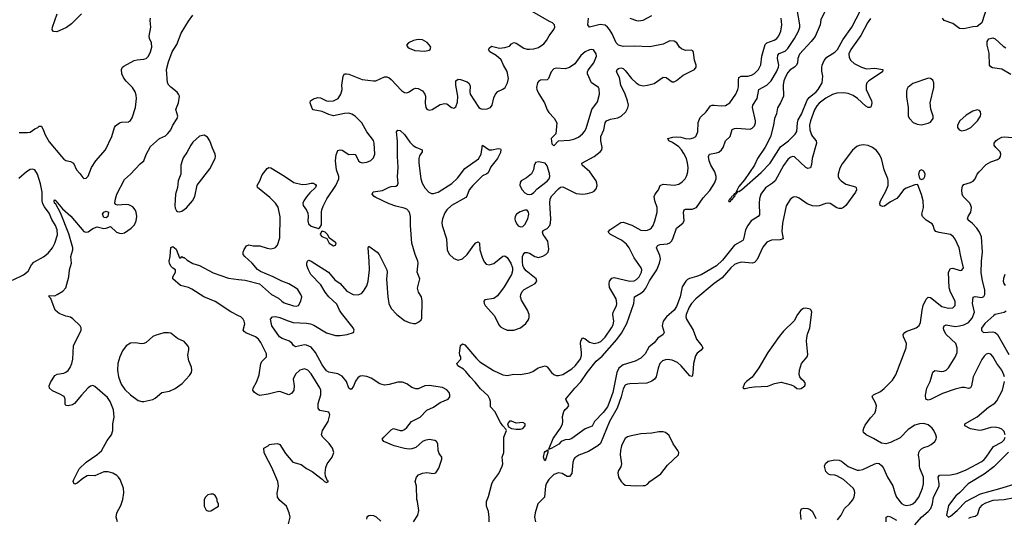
# Model space of a CAD drawing. Header units: inches. Extents: x 1550315 to 1685896, y 510706 to 640504.
# Tile 123 of 256: x 1598035 to 1606872, y 542900 to 547378. Entities that reach past the tile are written whole.
import ezdxf

# ---------------------------------------------------------------- set-up
doc = ezdxf.new("R2010")
doc.units = ezdxf.units.IN
doc.header["$MEASUREMENT"] = 0
doc.layers.add('B5594', color=7, linetype='Continuous')
doc.layers.add('B6504', color=7, linetype='Continuous')

msp = doc.modelspace()

# ---------------------------------------------------------------- linework, layer by layer
at = {"layer": 'B5594', "color": 5}
for points, elevation in [([(1598030, 546364.9), (1598104.1, 546364.1), (1598130, 546368.4), (1598170, 546397.3), (1598198, 546410), (1598210, 546422), (1598230, 546421), (1598250, 546384), (1598263.8, 546343.8), (1598300.6, 546280.6), (1598410, 546148.4), (1598430, 546126), (1598450, 546112.4), (1598490, 546103.8), (1598517.3, 546090), (1598543.8, 546030), (1598576, 545996), (1598600.3, 545960.3), (1598610, 545950.7), (1598630, 545953.4), (1598650, 545974), (1598679.6, 546050), (1598718.3, 546110), (1598804.1, 546210), (1598861.4, 546330), (1598885.1, 546410), (1598894.1, 546425.9), (1598930, 546452.4), (1598950, 546458.4), (1599010, 546461.1), (1599030, 546472.2), (1599044.5, 546495.5), (1599075.2, 546590), (1599083.8, 546670), (1599080.8, 546700.8), (1599070, 546729.4), (1599046.3, 546770), (1598990, 546826.9), (1598970, 546853.3), (1598952.9, 546890), (1598949.8, 546930.2), (1598958, 546950), (1598970, 546960.3), (1599062, 547010), (1599090, 547018.2), (1599150, 547022.3), (1599170, 547030.2), (1599190, 547050.2), (1599209.9, 547090), (1599221.1, 547130), (1599218, 547170), (1599200.8, 547210), (1599197.2, 547230), (1599212.4, 547310), (1599207.3, 547370), (1599209.8, 547390.2)], 580), ([(1598912.3, 542870), (1598902, 542910), (1598906.6, 542950), (1598943.8, 543016.2), (1598960.5, 543070), (1598969.7, 543130), (1598965.1, 543170), (1598935.8, 543250), (1598922.4, 543270), (1598905.7, 543285.7), (1598870, 543306.6), (1598830, 543319.2), (1598790, 543318), (1598710, 543282), (1598655.8, 543284.2), (1598639.6, 543280.4), (1598601.4, 543258.6), (1598550, 543215.1), (1598530, 543206.6), (1598524, 543210), (1598516, 543230), (1598520.9, 543250), (1598570, 543343.8), (1598630, 543405.7), (1598728, 543470), (1598770, 543507.2), (1598820.9, 543599.1), (1598858.3, 543650), (1598869.7, 543690), (1598871.1, 543750), (1598881.3, 543810), (1598875.4, 543875.4), (1598848, 543948), (1598824.4, 543984.4), (1598710, 544084.5), (1598691.5, 544091.5), (1598670, 544087), (1598650, 544072), (1598590, 544007), (1598528, 543930), (1598510, 543918), (1598470, 543909.6), (1598452.3, 543912.3), (1598443.3, 543923.3), (1598442.9, 543970), (1598433.3, 543993.3), (1598395.4, 544015.4), (1598330, 544044.2), (1598302.9, 544070), (1598300.5, 544090), (1598310, 544118.8), (1598350, 544182.8), (1598370, 544195.5), (1598430, 544204.4), (1598450, 544212.7), (1598470, 544228), (1598486.4, 544253.6), (1598501.7, 544290), (1598511.2, 544330), (1598518.4, 544450), (1598587.6, 544590), (1598587.3, 544610), (1598577, 544630), (1598512.3, 544692.3), (1598490, 544705.1), (1598450, 544715.1), (1598390, 544740.5), (1598372.7, 544750), (1598352.7, 544770), (1598313.2, 544873.2), (1598298, 544890), (1598300.4, 544899.6), (1598350, 544899.1), (1598371.4, 544908.6), (1598421.2, 544938.8), (1598449.2, 544970), (1598475.1, 545070), (1598482, 545130), (1598499.5, 545190), (1598494.3, 545250), (1598511.3, 545311.3), (1598511.5, 545330), (1598475.4, 545455.4), (1598401.8, 545641.8), (1598359.8, 545719.8), (1598347.3, 545730), (1598342.9, 545750), (1598350, 545759.1), (1598360.7, 545750), (1598419.4, 545679.4), (1598494.7, 545614.7), (1598610, 545477), (1598629.2, 545469.2), (1598650, 545473.1), (1598690, 545501.3), (1598730, 545518.4), (1598790, 545503), (1598810, 545504.9), (1598850, 545521), (1598904, 545470), (1598930, 545460.5), (1598950, 545458.8), (1598974.8, 545465.2), (1599034.2, 545505.8), (1599065.1, 545534.9), (1599080.7, 545570), (1599085.6, 545610), (1599080.7, 545650), (1599071.2, 545671.2), (1599050, 545696), (1599014.8, 545714.8), (1598990, 545719.3), (1598913.2, 545713.2), (1598899, 545719), (1598889.2, 545730), (1598894.5, 545770), (1598907.8, 545810), (1598976.3, 545943.7), (1599030, 545990.7), (1599116.6, 546083.4), (1599150, 546110.8), (1599171.5, 546168.5), (1599210, 546238.8), (1599289.2, 546310), (1599344.5, 546335.5), (1599365.8, 546354.2), (1599391.5, 546388.5), (1599410, 546431.3), (1599449.2, 546490), (1599454, 546510), (1599436, 546570), (1599459.3, 546630), (1599469.3, 546690), (1599461.2, 546710), (1599447.5, 546727.5), (1599390, 546772.7), (1599372.7, 546790), (1599362.7, 546810), (1599352, 546930), (1599370, 546998), (1599404.5, 547090), (1599445.8, 547154.2), (1599484.2, 547255.8), (1599550, 547362.8), (1599590, 547418.8)], 560), ([(1598590, 547429.7), (1598500, 547340), (1598453.7, 547306.3), (1598369.5, 547269.5), (1598338, 547270), (1598327.3, 547287.3), (1598329.6, 547310), (1598371, 547429)], 580), ([(1597970, 545039.3), (1598070, 545086.9), (1598110, 545118.7), (1598142.2, 545177.8), (1598160.3, 545199.7), (1598250, 545247.1), (1598290, 545281.3), (1598328.1, 545330), (1598349.4, 545370.6), (1598374.4, 545445.6), (1598372.6, 545490), (1598357.3, 545530), (1598324.4, 545584.4), (1598299.4, 545639.4), (1598257.2, 545697.2), (1598243.8, 545723.8), (1598237, 545750), (1598235.7, 545830), (1598222.7, 545902.7), (1598195.8, 545990), (1598170, 546028.4), (1598150, 546035.6), (1598130, 546031.8), (1598096.9, 546010), (1598027.7, 545952.3)], 580), ([(1600000, 544719.6), (1599930, 544754.8), (1599790, 544845.7), (1599686.3, 544890), (1599579, 544959.1), (1599550, 544971.9), (1599479.5, 544990), (1599409.2, 545050), (1599409.5, 545070), (1599432, 545110), (1599434, 545130), (1599410, 545145.2), (1599390, 545165.2), (1599379.6, 545190), (1599376.2, 545210), (1599384.5, 545250), (1599390, 545332), (1599410, 545342), (1599438, 545318), (1599470, 545238), (1599482, 545238), (1599490, 545252), (1599501, 545241), (1599510, 545241), (1599537.7, 545217.8), (1599588.2, 545188.2), (1599650, 545169.3), (1599770, 545104.2), (1599910, 545056.5), (1600000, 545045.3)], 540)]:
    msp.add_lwpolyline(points, dxfattribs=dict(at, elevation=elevation))
at = {"layer": 'B5594', "color": 5, "elevation": 560}
for points in [[(1599690, 546339.7), (1599647.7, 546332.3), (1599590, 546278), (1599570.2, 546249.7), (1599535.9, 546184.1), (1599502.7, 546137.2), (1599492, 546110), (1599481.6, 546070), (1599480.4, 545990), (1599457.1, 545930), (1599452.2, 545870), (1599433.1, 545810), (1599427.7, 545710), (1599430, 545684.7), (1599442, 545662), (1599450, 545655.5), (1599470, 545652.2), (1599490, 545658), (1599530.7, 545689.3), (1599585.6, 545750), (1599606, 545790), (1599627.5, 545892.5), (1599742, 546038), (1599789.8, 546130), (1599792.9, 546150), (1599788.7, 546170), (1599764.5, 546224.5), (1599742.8, 546290), (1599721.6, 546321.6)], [(1598810, 545597.2), (1598790, 545602.7), (1598777.2, 545630), (1598788.7, 545650), (1598810, 545658), (1598831.3, 545650), (1598826, 545610)], [(1599370, 544567), (1599330, 544565.1), (1599250, 544540.9), (1599230, 544532), (1599170, 544478), (1599150.4, 544469.6), (1599130, 544466), (1599070, 544476.4), (1599030, 544473.7), (1598989, 544450), (1598957.1, 544402.9), (1598932.9, 544350), (1598915, 544290), (1598912.1, 544230), (1598920.8, 544170), (1598944.8, 544104.8), (1598977.7, 544057.8), (1599030, 544008), (1599098.3, 543958.3), (1599130, 543948.4), (1599150, 543948.2), (1599230, 543968.2), (1599250, 543979.3), (1599310, 544030.4), (1599378.8, 544041.2), (1599430, 544066.7), (1599491.8, 544110), (1599558.2, 544181.8), (1599576.2, 544210), (1599580.9, 544230), (1599578, 544258), (1599553.6, 544313.6), (1599544.7, 544364.7), (1599552.5, 544412.5), (1599552.6, 544430), (1599546.5, 544446.5), (1599510, 544486.6), (1599450, 544513.6), (1599390, 544562)], [(1599770, 543118), (1599750, 543118), (1599722, 543110), (1599702, 543090), (1599692, 543070), (1599692, 543010), (1599710, 542974), (1599730, 542966), (1599750, 542966.8), (1599818, 543010), (1599818, 543030), (1599806, 543050), (1599806, 543070), (1599798, 543090), (1599790, 543106)]]:
    msp.add_lwpolyline(points, close=True, dxfattribs=at)
at = {"layer": 'B6504', "color": 5}
for points, elevation in [([(1606714, 547490), (1606670.6, 547349.4), (1606630, 547315.3), (1606590, 547313.2), (1606510, 547295.1), (1606470, 547298), (1606410, 547344.5), (1606333.2, 547370), (1606316.2, 547390)], 460), ([(1600000, 545045.3), (1600058, 545038), (1600186, 545006), (1600294, 544910), (1600357.7, 544877.7), (1600389, 544849), (1600410, 544836.2), (1600492.3, 544807.8), (1600515.5, 544804.5), (1600536.2, 544810), (1600559.7, 544850), (1600566.3, 544890), (1600559.7, 544910), (1600530, 544954.3), (1600510, 544970.9), (1600450, 545005.1), (1600389.1, 545029.1), (1600310, 545069.7), (1600195.8, 545115.8), (1600170, 545134), (1600120.5, 545190), (1600055.4, 545250), (1600041, 545270), (1600041.5, 545290), (1600050, 545313.8), (1600070, 545345.7), (1600090, 545356), (1600130, 545347.8), (1600190, 545347.6), (1600255.1, 545324.9), (1600290, 545321.3), (1600314.5, 545325.5), (1600330, 545333.4), (1600347.9, 545352.1), (1600370, 545418), (1600372.5, 545607.5), (1600354, 545694), (1600330, 545731.5), (1600280.5, 545780.5), (1600169.3, 545870), (1600165.2, 545890), (1600189.5, 545930.5), (1600210, 545984.7), (1600257.5, 546042.5), (1600270, 546050.8), (1600290, 546047.7), (1600413, 545973), (1600495.6, 545915.6), (1600570, 545897.1), (1600610, 545899.3), (1600650.6, 545910.6), (1600670.5, 545910.5), (1600690, 545898), (1600694.8, 545890), (1600690.8, 545870), (1600638.2, 545821.8), (1600610, 545787.6), (1600584.2, 545750), (1600576.5, 545730), (1600578.7, 545710), (1600608.2, 545668.2), (1600621.2, 545641.2), (1600624.2, 545610), (1600620.3, 545570), (1600625.9, 545545.9), (1600650, 545522.6), (1600717.2, 545502.8), (1600730, 545511.3), (1600743.7, 545536.3), (1600744.2, 545650), (1600746, 545670), (1600757.5, 545702.5), (1600791, 545769), (1600871, 545889), (1600898, 545950), (1600898.7, 545970), (1600879.6, 546030), (1600869.7, 546109.7), (1600875.6, 546164.4), (1600890, 546202.8), (1600910, 546210.4), (1600930, 546206.7), (1600990, 546167), (1601030, 546170.4), (1601046.2, 546166.2), (1601056.2, 546156.2), (1601076.4, 546110), (1601090, 546098.7), (1601110, 546092.9), (1601150, 546097.3), (1601187, 546113), (1601210, 546137.1), (1601223.1, 546170), (1601216.9, 546270), (1601210, 546293.2), (1601149.8, 546369.8), (1601107.1, 546450), (1601044.4, 546510), (1601016.3, 546530), (1600990, 546538.7), (1600950, 546536.2), (1600850, 546515.3), (1600810, 546525.1), (1600750, 546553.5), (1600669.6, 546569.6), (1600660.1, 546580.1), (1600642.7, 546630), (1600644, 546650), (1600672.1, 546667.9), (1600710, 546679.1), (1600734.6, 546674.6), (1600789, 546649), (1600810, 546646), (1600850, 546650.4), (1600894.5, 546670), (1600918.4, 546710), (1600929.3, 546749.3), (1600927, 546790), (1600938, 546870), (1600949.5, 546890.5), (1600967.2, 546892.8), (1600990, 546888.4), (1601110, 546841.7), (1601210, 546828.2), (1601230, 546828.2), (1601310, 546863), (1601330, 546864.9), (1601350, 546856.3), (1601370, 546839.3), (1601462, 546742), (1601490, 546722.4), (1601510, 546721.3), (1601530, 546728.7), (1601570, 546757), (1601590, 546762.6), (1601610, 546759.5), (1601650, 546738), (1601671.8, 546710), (1601676.5, 546690), (1601673, 546627), (1601679.7, 546590), (1601690, 546574.9), (1601710, 546566), (1601736, 546570), (1601810, 546614.9), (1601850, 546625.7), (1601870, 546621.3), (1601910, 546590.4), (1601930, 546582), (1601950, 546596.3), (1601964.1, 546635.9), (1601967.9, 546690), (1601948.6, 546790), (1601949.7, 546830), (1601970, 546843.1), (1601990, 546840.3), (1602050, 546819.5), (1602070, 546804), (1602079.5, 546779.5), (1602076, 546730), (1602079, 546710), (1602157, 546590), (1602170, 546579.6), (1602190, 546572.9), (1602230, 546576.5), (1602259.6, 546590), (1602276.3, 546610), (1602290, 546676), (1602304.7, 546710), (1602326.1, 546733.9), (1602370, 546754.3), (1602391.1, 546770), (1602414.5, 546810), (1602422.4, 546850), (1602411.3, 546911.3), (1602376.4, 546970), (1602355.8, 547015.8), (1602310, 547056), (1602255.3, 547090), (1602244, 547110), (1602250, 547122), (1602270, 547138.8), (1602342.8, 547122.8), (1602390, 547126.7), (1602430, 547140.5), (1602450, 547160.7), (1602470, 547173), (1602490, 547165.5), (1602561.2, 547121.2), (1602590, 547111.5), (1602611.4, 547111.4), (1602650, 547115.9), (1602690, 547128), (1602739.5, 547160.5), (1602762.5, 547190), (1602786.4, 547233.6), (1602829.7, 547290), (1602838, 547310), (1602835.6, 547330), (1602817.2, 547350), (1602790, 547361.3), (1602636, 547450)], 540), ([(1601568.7, 542870), (1601609, 542930), (1601617.2, 542970), (1601606, 543050), (1601599.3, 543070), (1601595.1, 543190), (1601585.6, 543230), (1601595.6, 543270), (1601615.1, 543290), (1601650, 543307), (1601690, 543310.3), (1601750, 543302.3), (1601770, 543308.9), (1601797, 543350), (1601825.2, 543430), (1601822.7, 543450), (1601801.3, 543481.3), (1601789.6, 543509.6), (1601789.2, 543570), (1601775.3, 543590), (1601759.5, 543599.5), (1601710, 543607.6), (1601670, 543599.7), (1601650, 543589.6), (1601590, 543537.4), (1601555.5, 543524.5), (1601530, 543522.7), (1601490, 543526.2), (1601396, 543550), (1601304, 543590), (1601289.2, 543610), (1601302.7, 543630), (1601370, 543694.4), (1601390, 543706.4), (1601450, 543689.2), (1601470, 543689.2), (1601490, 543698), (1601510, 543715.8), (1601551.8, 543768.2), (1601630, 543808), (1601689.2, 543870.8), (1601750, 543899.1), (1601810, 543940.9), (1601880.9, 543970), (1601896.3, 543990), (1601895.1, 544010), (1601888.2, 544030), (1601870, 544052.6), (1601830, 544074), (1601710, 544091.8), (1601670, 544088.6), (1601610, 544064.2), (1601590, 544062.4), (1601554.1, 544074.1), (1601508.4, 544108.4), (1601470, 544123.8), (1601430, 544123.8), (1601350, 544101.6), (1601310, 544096.2), (1601268.6, 544108.6), (1601190, 544159.8), (1601150, 544173.6), (1601110, 544178.8), (1601090, 544175.3), (1601070, 544162), (1601050, 544131.6), (1601030, 544085.6), (1601010, 544058.4), (1601001.3, 544061.3), (1600990, 544069.2), (1600968.2, 544130), (1600930, 544175.3), (1600890, 544198.9), (1600810, 544212.5), (1600790, 544224.9), (1600750, 544278.7), (1600690.2, 544390.2), (1600650, 544435.9), (1600610, 544455.9), (1600590, 544457.9), (1600510, 544438.9), (1600491.9, 544451.9), (1600481, 544470), (1600457.4, 544490), (1600390, 544514.7), (1600366.9, 544530), (1600298.4, 544630), (1600284.5, 544690), (1600304, 544710), (1600330, 544712.4), (1600370, 544703.7), (1600435.5, 544675.5), (1600490, 544658.8), (1600610, 544653), (1600646.4, 544646.4), (1600674.6, 544634.6), (1600787.3, 544567.3), (1600870, 544542.9), (1600910, 544541.1), (1600975.3, 544550), (1601031, 544569), (1601036.2, 544590), (1601028.2, 544610), (1600922.7, 544742.7), (1600904.7, 544770), (1600882.6, 544822.6), (1600808.7, 544890), (1600777.3, 544930), (1600738.2, 544998.2), (1600647.8, 545090), (1600626, 545130), (1600612.7, 545170), (1600612.3, 545190), (1600617.2, 545210), (1600623.6, 545216.4), (1600630, 545218), (1600650, 545210.3), (1600807.7, 545110), (1600862.4, 545042.4), (1600910.3, 545010), (1600970, 544938.9), (1601027.3, 544910), (1601073.5, 544906.5), (1601101.4, 544918.6), (1601121.4, 544938.6), (1601150, 544988.2), (1601163.7, 545030), (1601173.6, 545130), (1601172.8, 545210), (1601162.4, 545330), (1601170, 545344), (1601242.6, 545290), (1601262, 545270), (1601329.2, 545130), (1601332.2, 545110), (1601327.6, 545047.6), (1601338.6, 544890), (1601348.2, 544830), (1601370, 544784.4), (1601419.5, 544730), (1601490, 544676), (1601530, 544657.8), (1601570, 544648.9), (1601590, 544650.4), (1601616.9, 544663.1), (1601637.7, 544682.3), (1601642.9, 544697.1), (1601648.2, 544850), (1601641.1, 544890), (1601614.8, 544930), (1601605.7, 544965.7), (1601626, 545050), (1601603.5, 545110), (1601612.5, 545190), (1601609.8, 545210), (1601583.8, 545270), (1601555.4, 545370), (1601543.6, 545530), (1601543.6, 545610), (1601532.4, 545650), (1601510, 545676.5), (1601486.6, 545686.6), (1601410, 545703.4), (1601350, 545725.2), (1601230, 545781.6), (1601215.8, 545790), (1601199.7, 545810), (1601208.6, 545831.4), (1601290, 545843.5), (1601350, 545874.6), (1601370, 545881.1), (1601410, 545882.4), (1601427.3, 545892.7), (1601431, 545910), (1601427, 545967), (1601433.3, 546053.3), (1601425, 546150), (1601426.7, 546286.7), (1601418, 546370), (1601430, 546386.8), (1601450, 546382), (1601490, 546346.4), (1601537.6, 546277.6), (1601566.6, 546246.6), (1601590, 546232), (1601647.3, 546210), (1601646.4, 546190), (1601624, 546156), (1601618.3, 546130), (1601618.4, 546090), (1601635.3, 545950), (1601646.9, 545910), (1601670, 545869.1), (1601706.7, 545830), (1601730, 545817.2), (1601750, 545815.6), (1601789.6, 545830), (1601912.5, 545907.5), (1601965.7, 545954.3), (1602030, 546041.8), (1602152.6, 546127.4), (1602177.6, 546170), (1602190, 546251.3), (1602250, 546210.3), (1602271.3, 546208.7), (1602330, 546220.5), (1602350, 546217.3), (1602353, 546213), (1602350, 546184), (1602322, 546130), (1602263.3, 546056.7), (1602238.8, 546001.2), (1602227.9, 545992.1), (1602190, 545975.3), (1602101.5, 545890), (1602069.3, 545850), (1602047, 545793), (1602038.4, 545781.6), (1601910, 545707.7), (1601867.3, 545670), (1601850, 545644.4), (1601828.3, 545590), (1601823.2, 545556.8), (1601825.4, 545530), (1601864.8, 545410), (1601871.4, 545310), (1601890, 545271.3), (1601930, 545234), (1601970, 545219.2), (1602010.5, 545229.5), (1602052.1, 545267.9), (1602110, 545353.8), (1602130, 545373.6), (1602150, 545383.1), (1602161.1, 545370), (1602166.3, 545310), (1602184.4, 545244.4), (1602203.2, 545203.2), (1602222.7, 545182.7), (1602250, 545175.6), (1602290, 545187.6), (1602370, 545254), (1602390, 545257.6), (1602410, 545242.4), (1602443.1, 545190), (1602459.5, 545150), (1602458.3, 545121.7), (1602450.3, 545089.7), (1602382.5, 544977.5), (1602322.8, 544897.2), (1602290, 544873), (1602210, 544861.2), (1602202, 544850), (1602203.8, 544830), (1602213, 544810), (1602297.2, 544717.2), (1602336.6, 544636.6), (1602350, 544620.3), (1602370, 544606.3), (1602411, 544591), (1602470.2, 544590.2), (1602530, 544611), (1602577.6, 544650), (1602604.2, 544690), (1602608.8, 544710), (1602606.3, 544730), (1602591.3, 544770), (1602539, 544859), (1602530.6, 544890), (1602532.3, 544910), (1602544.3, 544935.7), (1602563.9, 544956.1), (1602660.7, 545010), (1602676.3, 545030), (1602669.6, 545050), (1602581.5, 545121.5), (1602559.7, 545150), (1602551.6, 545171.6), (1602547.2, 545207.2), (1602547.6, 545250), (1602552.7, 545267.3), (1602570, 545287.2), (1602590, 545287.1), (1602610, 545279.7), (1602658.4, 545250), (1602690, 545243.7), (1602730, 545254), (1602758, 545270), (1602777.7, 545290), (1602783.7, 545316.3), (1602774.1, 545390), (1602732.8, 545450), (1602727.6, 545470), (1602734.5, 545485.5), (1602770, 545503.9), (1602792.9, 545530), (1602799.8, 545550), (1602802.4, 545590), (1602792.4, 545730), (1602795.6, 545770), (1602810, 545796.5), (1602870, 545858.6), (1602890, 545873.8), (1602910, 545875.5), (1603030, 545815.5), (1603090, 545812.2), (1603130, 545816.2), (1603172.6, 545827.4), (1603190, 545836.9), (1603210, 545859.3), (1603218.2, 545890), (1603216.4, 545910), (1603208.5, 545930), (1603152.8, 546012.8), (1603082.9, 546070), (1603080.9, 546090), (1603189.7, 546150), (1603244.7, 546190), (1603260.5, 546210), (1603263.1, 546230), (1603249.8, 546290), (1603250.7, 546330), (1603277.8, 546390), (1603288.9, 546450), (1603301, 546470), (1603336.6, 546483.4), (1603402.8, 546497.2), (1603433, 546510), (1603474.8, 546550), (1603493.8, 546586.2), (1603497.8, 546610), (1603491.6, 546650), (1603470.6, 546710), (1603430.7, 546790), (1603418.5, 546858.5), (1603392.8, 546910), (1603397.6, 546930), (1603410, 546940.3), (1603430, 546944.6), (1603450, 546937.8), (1603470, 546920.3), (1603525.8, 546850), (1603567.5, 546810), (1603593.9, 546793.9), (1603630, 546785.1), (1603670, 546789.4), (1603730, 546804.8), (1603810, 546860.9), (1603838, 546858), (1603890, 546819.1), (1603910, 546820.5), (1603930, 546830.4), (1603990, 546880.3), (1604092.7, 546930), (1604107, 546950), (1604107.6, 546970), (1604093, 547013), (1604083, 547083), (1604076.9, 547096.9), (1604062.9, 547102.9), (1604010, 547102.2), (1603975, 547115), (1603958.3, 547130), (1603934, 547170), (1603910, 547186), (1603870, 547187.6), (1603810, 547157.8), (1603690, 547134), (1603550, 547139.9), (1603450, 547135.9), (1603410, 547149.2), (1603388.3, 547168.3), (1603352.2, 547250), (1603330, 547288.2), (1603311.4, 547311.4), (1603290, 547327), (1603245.5, 547334.5), (1603150, 547309.7), (1603134.5, 547330), (1603138.7, 547390)], 520), ([(1602249.3, 542870), (1602249.2, 542909.2), (1602241.5, 542961.5), (1602223.7, 543010), (1602223.7, 543050), (1602243, 543097), (1602273, 543210), (1602282, 543230), (1602336.6, 543303.4), (1602365, 543370), (1602369.8, 543390), (1602366.6, 543450), (1602379.2, 543490), (1602380.4, 543510), (1602379.7, 543630), (1602402.7, 543690), (1602399.5, 543699.5), (1602370, 543729.3), (1602350, 543759.3), (1602298.9, 543858.9), (1602261.7, 543901.7), (1602260.6, 543950), (1602255.4, 543970), (1602238.8, 543998.8), (1602170, 544062.1), (1602123.5, 544123.5), (1602078.3, 544170), (1602039.9, 544219.9), (1602019.3, 544239.3), (1601966, 544270), (1601959, 544290), (1601993.2, 544330), (1601993.2, 544350), (1601984.8, 544364.8), (1601982.4, 544382.4), (1601990, 544451), (1602010, 544467.3), (1602030, 544459.1), (1602135.5, 544335.5), (1602166.2, 544306.2), (1602288.8, 544228.8), (1602370, 544190.2), (1602410, 544182.3), (1602470, 544196.1), (1602530, 544192.3), (1602610, 544205.8), (1602642, 544218), (1602688.4, 544251.6), (1602750, 544268.9), (1602770, 544259.5), (1602806.7, 544210), (1602830, 544192.2), (1602850, 544183.6), (1602870, 544181.7), (1602910, 544192.9), (1602990, 544242.9), (1603021.4, 544270), (1603054.6, 544310), (1603067.9, 544332.1), (1603076.9, 544363.1), (1603077.5, 544390), (1603067.1, 544470), (1603070, 544490.7), (1603083.3, 544516.7), (1603090, 544522), (1603110, 544512.4), (1603150, 544481.7), (1603190, 544470.2), (1603230, 544479), (1603250, 544489.4), (1603290, 544528.1), (1603347.4, 544610), (1603361.4, 544638.6), (1603367.1, 544670), (1603359.5, 544730), (1603362.4, 544750), (1603391.2, 544808.8), (1603395.5, 544830), (1603388.9, 544870), (1603330, 544974.3), (1603324.9, 545004.9), (1603330, 545031.1), (1603350, 545057.6), (1603370, 545063.6), (1603510, 545029.2), (1603550, 545033.1), (1603570, 545044.9), (1603593.5, 545070), (1603615.4, 545110), (1603618.7, 545130), (1603614, 545150), (1603550, 545240.5), (1603504, 545330), (1603481.5, 545361.5), (1603436.7, 545396.7), (1603336.2, 545450), (1603318, 545470), (1603332, 545490), (1603430, 545555.3), (1603450, 545559.5), (1603530, 545532.9), (1603610, 545488.3), (1603650, 545485), (1603670, 545488), (1603690, 545496.5), (1603706, 545510), (1603719.7, 545530), (1603736, 545570), (1603756.4, 545650), (1603755.6, 545690), (1603735.1, 545750), (1603730.9, 545790), (1603739.7, 545810), (1603769.7, 545850), (1603784.2, 545890), (1603810, 545900.7), (1603908.3, 545891.7), (1603950, 545901.3), (1603979.4, 545920.6), (1604006.4, 545950), (1604022.3, 545977.7), (1604032.4, 546010), (1604033.8, 546050), (1604029, 546091), (1604019.2, 546130), (1603997.1, 546177.1), (1603975, 546210), (1603950, 546236.3), (1603895.1, 546275.1), (1603862, 546290), (1603852.7, 546310), (1603897.5, 546322.5), (1603930, 546326.2), (1603970, 546322.2), (1604010, 546309.5), (1604050, 546308.2), (1604083.3, 546316.7), (1604103, 546330), (1604122.7, 546370), (1604124.9, 546455.1), (1604141.7, 546498.3), (1604195.1, 546550), (1604236, 546604), (1604249.8, 546610.2), (1604268.9, 546611.1), (1604330, 546604.8), (1604370, 546606.8), (1604410, 546631.4), (1604461.6, 546710), (1604481.1, 546750), (1604486.5, 546773.5), (1604485.9, 546834.1), (1604490, 546857.4), (1604510, 546871.3), (1604570, 546870.7), (1604601.7, 546878.3), (1604630, 546895.2), (1604667.1, 546930), (1604688.1, 546971.9), (1604696.5, 547050), (1604724.6, 547155.4), (1604739.7, 547170), (1604806.5, 547193.5), (1604829.8, 547210), (1604847.2, 547232.8), (1604865.6, 547274.4), (1604876.1, 547330), (1604868.5, 547390)], 480), ([(1605670, 547388.7), (1605643.9, 547350), (1605584.1, 547235.9), (1605493.6, 547110), (1605477.3, 547070), (1605479, 547039), (1605494.9, 547010), (1605525.1, 546985.1), (1605590.7, 546950), (1605635.8, 546935.8), (1605710, 546941.2), (1605782, 546930), (1605778.8, 546910), (1605656.5, 546830), (1605639.6, 546810), (1605631.5, 546790), (1605633.8, 546750), (1605679.6, 546650), (1605684.2, 546630), (1605678.5, 546601.4), (1605670, 546589.3), (1605650, 546589.5), (1605630, 546601.6), (1605555.1, 546670), (1605516.2, 546696.2), (1605470, 546716.1), (1605430, 546721.5), (1605370, 546717), (1605330, 546704.6), (1605270, 546673.7), (1605210, 546627.6), (1605190, 546602.7), (1605170, 546566.9), (1605132.7, 546470), (1605123.7, 546430), (1605127.4, 546390), (1605142.9, 546342.9), (1605150, 546328.7), (1605184.2, 546290), (1605187.7, 546270), (1605148.3, 546130), (1605142.6, 546077.4), (1605132.4, 546047.6), (1605110, 546040.5), (1605090, 546051), (1604990, 546145.3), (1604970, 546149.7), (1604950, 546139.7), (1604930, 546121), (1604890, 546067.2), (1604816.3, 545930), (1604791.6, 545908.4), (1604730, 545868.7), (1604687.1, 545810), (1604674.5, 545770), (1604671.2, 545731.2), (1604673.7, 545626.3), (1604664.4, 545610), (1604600.3, 545570), (1604570, 545529.7), (1604550.1, 545489.9), (1604532, 545407.9), (1604525.4, 545394.6), (1604450, 545353.8), (1604343.2, 545216.8), (1604290, 545166.9), (1604152.8, 545087.2), (1604110, 545070.4), (1604046.5, 545053.5), (1604030, 545045.8), (1604013.5, 545030), (1603982.1, 544977.9), (1603962.3, 544890), (1603930, 544802.9), (1603908.9, 544770), (1603840.1, 544710), (1603809.4, 544670), (1603801.2, 544630), (1603818, 544570), (1603810.4, 544550), (1603763.3, 544516.7), (1603730, 544477.4), (1603682.1, 544437.9), (1603650, 544377.4), (1603610, 544338), (1603559.3, 544310), (1603450, 544277.5), (1603412.4, 544247.6), (1603394, 544210), (1603357.5, 544030), (1603323.9, 543930), (1603310, 543902.7), (1603271.7, 543850), (1603194.9, 543770), (1603172.6, 543727.4), (1603110, 543704), (1602990, 543617), (1602969.5, 543609.5), (1602930, 543606), (1602896, 543590), (1602873.1, 543566.9), (1602810, 543529.7), (1602790, 543521.2), (1602782.7, 543522.7), (1602821.7, 543618.3), (1602889.2, 543710), (1602906.6, 543750), (1602909.3, 543770), (1602905.6, 543814.4), (1602920.1, 543859.9), (1602930, 543878), (1602950, 543891.3), (1602964, 543910), (1602959, 543930), (1602940.2, 543960.2), (1602937.2, 543970), (1602942, 543978), (1603017.6, 544070), (1603072.7, 544127.3), (1603128.2, 544210), (1603208.5, 544311.5), (1603262.3, 544357.7), (1603393.3, 544506.7), (1603436.4, 544563.6), (1603484.3, 544650), (1603546, 544830), (1603552.4, 544890), (1603610, 544920.6), (1603637.8, 544942.2), (1603654.5, 544965.5), (1603688.1, 545031.9), (1603753.7, 545130), (1603776.9, 545190), (1603785.6, 545230), (1603781.3, 545261.3), (1603749.7, 545330), (1603755.5, 545344.5), (1603766.5, 545353.5), (1603782.4, 545357.6), (1603850, 545364.1), (1603870, 545374.2), (1603885.8, 545390), (1603896.8, 545410), (1603930, 545506), (1603985.7, 545550), (1603997.8, 545570), (1603992.9, 545650), (1603999.6, 545670), (1604010, 545675.8), (1604070, 545676.1), (1604108.5, 545691.5), (1604170, 545777.3), (1604230, 545844.9), (1604269.8, 545910.2), (1604285.4, 545950), (1604285.7, 545970), (1604272.6, 546010), (1604238, 546070), (1604223, 546110), (1604218.4, 546150), (1604226.6, 546170), (1604290, 546180.8), (1604310.6, 546189.4), (1604334.7, 546210), (1604348.8, 546231.2), (1604371.2, 546288.8), (1604410.9, 546329.1), (1604430, 546392.7), (1604450, 546401.1), (1604470, 546402.3), (1604590, 546394.9), (1604610, 546403), (1604630, 546424), (1604638, 546450), (1604638.3, 546470), (1604613.1, 546590), (1604616.4, 546610), (1604653.3, 546670), (1604668.5, 546750), (1604739.8, 546790), (1604779.1, 546830), (1604827.4, 546910), (1604844.6, 546950), (1604848.6, 546970), (1604837, 547030), (1604840.6, 547059.4), (1604850, 547072.9), (1604904.7, 547095.3), (1604930, 547119.1), (1604989, 547210), (1605024.1, 547275.9), (1605036.4, 547310), (1605038.2, 547330), (1605014.5, 547470)], 460), ([(1603510, 547390.1), (1603570, 547368.9), (1603590, 547366.1), (1603630, 547374), (1603710, 547414.1)], 520), ([(1605271.8, 547468.2), (1605225.2, 547374.8), (1605218.6, 547330), (1605173.5, 547226.5), (1605139.2, 547180.8), (1605033, 547067), (1605018.7, 547030), (1605014.7, 546990), (1605007.3, 546970), (1604988.5, 546951.5), (1604950, 546927), (1604930, 546904.2), (1604910, 546870.3), (1604894.6, 546830), (1604887.2, 546790), (1604889.6, 546690), (1604862.4, 546630), (1604835.1, 546584.9), (1604828.2, 546531.8), (1604809.8, 546490.2), (1604802, 546430), (1604774.6, 546325.4), (1604726.9, 546233.1), (1604658.3, 546130), (1604629.7, 546070), (1604540.8, 545939.2), (1604490, 545880.7), (1604460.4, 545820.4), (1604470, 545818), (1604482.8, 545837.2), (1604490, 545836), (1604512.4, 545850), (1604690, 546005.6), (1604770, 546089.7), (1604863.2, 546236.8), (1604934.6, 546290), (1604995.3, 546350), (1605010, 546374), (1605015.1, 546450), (1605022.8, 546477.2), (1605053, 546530), (1605103.7, 546656.3), (1605120.3, 546679.7), (1605182.8, 546730), (1605201.2, 546750), (1605237, 546810), (1605244.2, 546870), (1605235.9, 546915.9), (1605235.3, 546950), (1605238.7, 546970), (1605255.7, 547010), (1605280.2, 547039.8), (1605350, 547085.4), (1605373.9, 547110), (1605422.1, 547197.9), (1605504.3, 547310), (1605580.8, 547459.2)], 440), ([(1606930, 546884), (1606850, 546933.6), (1606766.2, 546946.2), (1606750, 546953.2), (1606738, 546970), (1606735.9, 547075.9), (1606719.3, 547150), (1606717.2, 547182.8), (1606733.2, 547206.8), (1606770, 547214.8), (1606790, 547206.8), (1606860.7, 547140.7), (1606885.7, 547125.7)], 460), ([(1605374.6, 542885.4), (1605407.1, 542930), (1605436.4, 542990), (1605482.3, 543030), (1605510, 543062.6), (1605524.2, 543090), (1605530.8, 543130), (1605526.2, 543150), (1605514.5, 543170), (1605430, 543249.7), (1605370, 543283.1), (1605350, 543288.4), (1605310, 543289.7), (1605295.5, 543295.5), (1605270, 543320.9), (1605259.6, 543370), (1605266.5, 543393.5), (1605290, 543412.4), (1605350, 543426.7), (1605390, 543422.4), (1605410, 543414.9), (1605470, 543364.2), (1605552.4, 543332.4), (1605570, 543331.3), (1605601.6, 543338.4), (1605710.4, 543390.4), (1605730, 543395.8), (1605750, 543392.7), (1605770, 543375.5), (1605787, 543350), (1605824.9, 543270), (1605872.4, 543192.4), (1605889.2, 543129.2), (1605906, 543090), (1605950, 543033.7), (1605970, 543020.3), (1605990, 543016.9), (1606030, 543022.6), (1606050, 543031.3), (1606074, 543050), (1606104.1, 543090), (1606138.2, 543170), (1606147.9, 543210), (1606147, 543270), (1606114, 543350), (1606109.8, 543370), (1606109.8, 543410), (1606101.4, 543470), (1606104.2, 543490), (1606114.8, 543510), (1606130, 543525.3), (1606150, 543537.2), (1606190, 543548.1), (1606215.7, 543564.3), (1606247.6, 543590), (1606259.5, 543610), (1606262.9, 543630), (1606257.6, 543650), (1606239.8, 543690), (1606225.6, 543710), (1606190, 543739.4), (1606150, 543751.5), (1606110, 543749.8), (1606070, 543738), (1606010, 543696.4), (1605936.7, 543623.3), (1605850, 543580.4), (1605810, 543567.8), (1605770, 543574.7), (1605698, 543618), (1605632.3, 543650), (1605609.8, 543669.8), (1605606.9, 543690), (1605611.2, 543710), (1605624.5, 543735.5), (1605670, 543801.6), (1605710, 543846), (1605720.4, 543870), (1605724.8, 543910), (1605716.5, 543936.5), (1605684.8, 543990), (1605690, 544000.5), (1605696.9, 544010), (1605760.2, 544039.8), (1605794.2, 544065.8), (1605870, 544141.5), (1605898.4, 544190), (1605991.7, 544430), (1605992.9, 544470), (1605966, 544530), (1605964, 544550), (1605978, 544570), (1605990, 544578), (1606080.9, 544610), (1606108.7, 544631.3), (1606120.6, 544659.4), (1606135.4, 544770), (1606145, 544810), (1606170, 544868.5), (1606190, 544886.3), (1606210, 544884.4), (1606310, 544802.2), (1606372.4, 544787.6), (1606409.8, 544790.2), (1606420.6, 544799.4), (1606430, 544811.3), (1606430, 544848.7), (1606389.9, 544929.9), (1606377.7, 544970), (1606369.9, 545110.1), (1606390, 545142), (1606410, 545146), (1606474.7, 545125.3), (1606492.1, 545127.9), (1606505.6, 545150), (1606481, 545250), (1606468.3, 545330), (1606430, 545406.6), (1606413, 545430), (1606389, 545450), (1606287.3, 545467.2), (1606257.1, 545477.1), (1606244.2, 545490), (1606234.5, 545530), (1606224.2, 545544.2), (1606170, 545576.3), (1606137.4, 545610), (1606132.6, 545630), (1606146.6, 545690), (1606144.2, 545750), (1606128, 545808), (1606094.6, 545894.6), (1606090, 545898), (1606070, 545894), (1605990, 545865.6), (1605966.7, 545850), (1605926.8, 545793.2), (1605906.9, 545773.1), (1605850, 545741.5), (1605796.8, 545703.2), (1605780.6, 545700.6), (1605764.7, 545704.7), (1605758.5, 545710), (1605754.8, 545730), (1605761.4, 545750), (1605810, 545839.1), (1605829.6, 545890), (1605831.3, 545930), (1605826, 545950), (1605795.1, 546030), (1605769.8, 546130), (1605750, 546171.3), (1605723.8, 546203.8), (1605690, 546229.7), (1605650, 546248.3), (1605605.1, 546254.9), (1605570, 546248), (1605550, 546238.7), (1605510, 546207.3), (1605415.9, 546084.1), (1605395.9, 546044.1), (1605381.7, 545990), (1605381.7, 545970), (1605390.3, 545950), (1605407.2, 545930), (1605450, 545901.5), (1605535.4, 545875.4), (1605542, 545870), (1605546, 545850), (1605536.4, 545830), (1605450, 545709.3), (1605430.3, 545689.7), (1605410, 545681.6), (1605390, 545681.3), (1605368.9, 545688.9), (1605310, 545726.3), (1605290, 545729.7), (1605270, 545728.2), (1605210, 545705.7), (1605190, 545702.6), (1605150, 545705.7), (1605104.1, 545724.1), (1605030, 545776.2), (1605010, 545784.5), (1604990, 545787), (1604976.7, 545783.3), (1604950, 545763.7), (1604914.7, 545705.3), (1604880.2, 545550), (1604874.3, 545474.3), (1604886, 545410), (1604860.5, 545399.5), (1604781.5, 545398.5), (1604741, 545379), (1604706.2, 545333.8), (1604655.4, 545224.6), (1604630, 545197.8), (1604610, 545192.4), (1604510, 545199.1), (1604470.7, 545189.3), (1604450, 545178.6), (1604418.2, 545150), (1604341.3, 545058.7), (1604267.7, 545010), (1604102.4, 544870), (1604063.7, 544830), (1604042.7, 544797.3), (1604016, 544730), (1604013.4, 544710), (1604018.7, 544690), (1604078.3, 544590), (1604110.2, 544510.2), (1604157.1, 544450), (1604164.9, 544430), (1604150.6, 544410), (1604116.2, 544383.8), (1604101.5, 544358.5), (1604083.6, 544290), (1604077.7, 544202.2), (1604070, 544174), (1604050, 544180.7), (1603970.5, 544270.5), (1603938.5, 544298.5), (1603890, 544319.8), (1603850, 544326.5), (1603830, 544324.8), (1603804.5, 544315.5), (1603780.7, 544290), (1603765, 544250), (1603748.4, 544171.6), (1603734, 544150), (1603710, 544131.3), (1603665.2, 544114.8), (1603510, 544107.4), (1603490, 544104.7), (1603470, 544094.7), (1603450, 544062.4), (1603433.7, 543990), (1603397.5, 543890), (1603327.8, 543770), (1603248.7, 543571.3), (1603223.2, 543550), (1603139, 543501), (1603053.3, 543466.7), (1603017.4, 543442.6), (1603007.9, 543430), (1602998.5, 543401.5), (1602990, 543302), (1602970, 543275.1), (1602950, 543276.4), (1602903.5, 543303.5), (1602870, 543309.9), (1602830, 543294.9), (1602785.4, 543250), (1602764.6, 543215.4), (1602755.4, 543190), (1602745.8, 543090), (1602686.5, 543030), (1602660.7, 542950), (1602654.7, 542910), (1602664, 542870)], 480), ([(1606873.6, 544170), (1606868.2, 544190), (1606849.8, 544230), (1606805.3, 544290), (1606770, 544354.5), (1606750, 544375.6), (1606730, 544380.5), (1606710, 544374.7), (1606690, 544356.2), (1606670, 544327.6), (1606592, 544170), (1606578.3, 544090), (1606568.7, 544071.3), (1606550, 544067.1), (1606515, 544075), (1606490, 544074.9), (1606430, 544061.1), (1606318.7, 544021.3), (1606210, 543967.1), (1606190, 543962), (1606169.2, 543970), (1606164.8, 544004.8), (1606177.4, 544070), (1606206.4, 544130), (1606230, 544214), (1606250, 544228.7), (1606310, 544218.3), (1606330, 544220.3), (1606350, 544230.4), (1606370, 544250.4), (1606430, 544347), (1606447.7, 544390), (1606449.8, 544430), (1606436.4, 544470), (1606350, 544551.1), (1606329.8, 544590), (1606326.8, 544610), (1606331.1, 544628.9), (1606350, 544638), (1606430, 544623.5), (1606470, 544627.2), (1606510, 544636.5), (1606550, 544659.1), (1606583.3, 544696.7), (1606604, 544750), (1606588, 544830), (1606592.9, 544887.1), (1606610, 544892.8), (1606670, 544883.9), (1606688.7, 544891.3), (1606698.7, 544910), (1606696.5, 544950), (1606675.4, 545035.4), (1606665.9, 545105.9), (1606667.2, 545210), (1606676.5, 545290), (1606666.8, 545426.8), (1606649.8, 545469.8), (1606626.1, 545506.1), (1606587.3, 545547.3), (1606557.6, 545570), (1606542.4, 545590), (1606546.6, 545610), (1606570.9, 545650), (1606577.4, 545690), (1606572.8, 545710), (1606561.5, 545730), (1606504.2, 545790), (1606493.6, 545810), (1606489.7, 545850.3), (1606497.4, 545882.6), (1606510, 545898), (1606570, 545914.9), (1606592.5, 545927.5), (1606610, 545947.3), (1606629.7, 545990), (1606645.1, 546010), (1606710, 546075.8), (1606750, 546100.3), (1606810, 546122.6), (1606830, 546135.5), (1606838.9, 546150), (1606842, 546170), (1606835.8, 546190), (1606795.6, 546230), (1606782.4, 546250), (1606782.6, 546270), (1606794.7, 546290), (1606810, 546302.3), (1606850, 546322.8), (1606870, 546326.7), (1606950, 546321.2)], 460), ([(1606878.4, 545090), (1606865.4, 545054.6), (1606862, 545030), (1606866.9, 545010), (1606880.5, 544990)], 440), ([(1606890, 544761.3), (1606870, 544749.3), (1606790.7, 544729.3), (1606778.2, 544721.8), (1606696.2, 544650), (1606668.8, 544608.8), (1606667.9, 544587.9), (1606686, 544570), (1606770, 544573.7), (1606790, 544567.5), (1606810, 544552.1), (1606913.6, 544370)], 440), ([(1600448.1, 542851.9), (1600462, 542910), (1600454.3, 542950), (1600430, 543009.3), (1600370, 543059.5), (1600348, 543090), (1600346.2, 543126.2), (1600357.7, 543190), (1600351.9, 543230), (1600297.2, 543357.2), (1600237.2, 543470), (1600228.7, 543491.3), (1600226, 543530), (1600266, 543550), (1600278, 543562), (1600294, 543566), (1600350, 543570.7), (1600370, 543562.8), (1600421.3, 543481.3), (1600485.4, 543405.4), (1600562.5, 543382.5), (1600610, 543347.2), (1600659.3, 543319.3), (1600751.1, 543251.1), (1600770, 543232), (1600790, 543222), (1600806, 543230), (1600798, 543238), (1600779, 543279), (1600776, 543310), (1600782.5, 543357.5), (1600796, 543390), (1600839.5, 543450), (1600853.6, 543490), (1600843.6, 543530), (1600811.9, 543571.9), (1600754.5, 543630), (1600742.9, 543650), (1600753.3, 543690), (1600802.4, 543770), (1600819.6, 543830), (1600810, 543853.6), (1600730, 543869.6), (1600715.1, 543890), (1600714, 543930), (1600737.4, 544010), (1600738, 544050), (1600730, 544072.7), (1600650, 544198.4), (1600620.9, 544230), (1600590, 544242.9), (1600550, 544229.6), (1600510, 544195.6), (1600490.4, 544150), (1600499.5, 544090), (1600494.4, 544050), (1600476.5, 544023.5), (1600450.4, 544009.6), (1600370, 544038.3), (1600350, 544036.9), (1600265.8, 544014.2), (1600190, 544003.5), (1600170, 544011), (1600142.6, 544030), (1600128.3, 544050), (1600130.9, 544070), (1600162.8, 544130), (1600183.5, 544190), (1600199.8, 544290), (1600209.8, 544310.2), (1600251.2, 544350), (1600250, 544376), (1600200.3, 544480.3), (1600176.9, 544510), (1600150, 544529.8), (1600065.6, 544565.6), (1600050, 544577), (1600040.5, 544590), (1600054.2, 544645.8), (1600050.9, 544670), (1600039.2, 544690), (1600019.1, 544710), (1600000, 544719.6)], 540), ([(1606879.5, 543650), (1606870, 543678.9), (1606850, 543700.4), (1606830, 543710.8), (1606790, 543717.8), (1606750, 543715.3), (1606670, 543690.8), (1606650, 543688.9), (1606570, 543704.8), (1606519.3, 543730), (1606519.3, 543750), (1606630, 543811.3), (1606730, 543897.2), (1606786.7, 543933.3), (1606804.5, 543955.5), (1606855.4, 544050), (1606873.3, 544130)], 460), ([(1606070, 542840.7), (1606130, 542911), (1606190, 542960.7), (1606212.4, 542990), (1606228.2, 543030), (1606238.1, 543090), (1606286.9, 543190), (1606288.4, 543210), (1606278.9, 543270), (1606290, 543288.8), (1606388.7, 543291.3), (1606450, 543302.6), (1606530, 543336.8), (1606670, 543409.4), (1606692.6, 543427.4), (1606710, 543449.1), (1606774.1, 543545.9), (1606850, 543582.9), (1606870, 543606.5), (1606878.7, 543630)], 460), ([(1606910, 543495.3), (1606777.1, 543362.9), (1606690, 543295.8), (1606548.4, 543210), (1606469.6, 543130), (1606436.6, 543103.4), (1606370, 543016.3), (1606353.2, 542930), (1606370, 542909.3), (1606390, 542920.9), (1606450, 542971.8), (1606528.4, 543050), (1606659.2, 543120.8), (1606833.2, 543166.8), (1606990, 543217.1)], 440), ([(1607005.8, 542870), (1607027.3, 542990), (1607029.7, 543049.7), (1607020.7, 543070), (1607010, 543078.7), (1606965.2, 543085.2), (1606870, 543065.7), (1606770, 543059.3), (1606702.4, 543037.6), (1606670, 543017.5), (1606650, 542993.3), (1606630, 542928.4), (1606610, 542915.9), (1606570, 542908.2), (1606550, 542899.4)], 460), ([(1605049.7, 542890), (1605044.2, 542950), (1605046.3, 542973.7), (1605055.9, 542984.1), (1605070, 542990.3), (1605110, 542988.5), (1605130, 542980.3), (1605150, 542962), (1605179.4, 542899.4)], 480), ([(1601150, 542894), (1601153.2, 542910), (1601160.7, 542919.3), (1601170, 542926.8), (1601186, 542930), (1601210, 542924.9), (1601233.8, 542913.8), (1601275.6, 542875.6)], 520), ([(1605811.8, 542870), (1605812, 542910), (1605830, 542919.6), (1605850, 542914), (1605903.9, 542883.9)], 460)]:
    msp.add_lwpolyline(points, dxfattribs=dict(at, elevation=elevation))
for points, elevation in [([(1601610, 547199.1), (1601570.8, 547190), (1601524.9, 547170), (1601505.5, 547150), (1601518, 547130), (1601530, 547120.4), (1601582, 547102), (1601670, 547094), (1601710, 547103), (1601719.3, 547110), (1601723.7, 547130), (1601712.3, 547150), (1601692.7, 547172.7), (1601650, 547195.8)], 560), ([(1603170, 547109.6), (1603150, 547107.8), (1603110, 547089.6), (1603070, 547055.1), (1603018.9, 546981.1), (1602970, 546949.7), (1602930, 546936.8), (1602850, 546941.3), (1602830, 546935.8), (1602803.7, 546910), (1602781.6, 546850), (1602770, 546837), (1602710, 546834.7), (1602690, 546822), (1602682, 546810), (1602674.4, 546770), (1602677.1, 546750), (1602692.9, 546712.9), (1602746.7, 546630), (1602768.8, 546568.8), (1602784.8, 546544.8), (1602833.2, 546493.2), (1602856, 546450), (1602846.2, 546353.8), (1602806, 546310), (1602810, 546262), (1602830, 546246), (1602871.7, 546288.3), (1602970, 546297.1), (1603010, 546305.8), (1603050, 546323.2), (1603087.5, 546352.5), (1603105.5, 546374.5), (1603119, 546401), (1603169.3, 546570.7), (1603220.5, 546639.5), (1603238.5, 546710), (1603236.2, 546756.2), (1603229.8, 546769.8), (1603219, 546779), (1603168.3, 546810), (1603132.4, 546890), (1603131.2, 546910), (1603136.2, 546923.8), (1603188, 546990), (1603211.5, 547050), (1603209.6, 547070), (1603185.4, 547105.4)], 540), ([(1606192.3, 546852.3), (1606050, 546804.5), (1606007.3, 546770), (1605997.3, 546750), (1605994, 546730), (1605995.3, 546684.7), (1606008.2, 546590), (1606010.8, 546510), (1606021, 546490), (1606054.4, 546454.4), (1606090, 546438.8), (1606130, 546434.8), (1606190, 546447.3), (1606210, 546458.8), (1606232.7, 546490), (1606235.1, 546510), (1606213.1, 546573.1), (1606205.6, 546630), (1606240.7, 546770), (1606239.5, 546810), (1606230, 546835.3), (1606210, 546849.2)], 480), ([(1606630, 546569), (1606590, 546555.1), (1606530, 546519.5), (1606474, 546470), (1606450.8, 546430), (1606451, 546410), (1606466, 546390), (1606490, 546380.7), (1606530, 546388.4), (1606572.3, 546410), (1606632.7, 546470), (1606657.2, 546510), (1606661.2, 546530), (1606659, 546550), (1606650, 546562)], 480), ([(1602690, 546102.7), (1602664.5, 546095.5), (1602653, 546067), (1602646.4, 546030), (1602627.2, 545992.8), (1602582.3, 545957.7), (1602536, 545930), (1602525.5, 545914.5), (1602523, 545890), (1602544.9, 545850), (1602570, 545824), (1602590, 545810.8), (1602610, 545807.3), (1602630, 545811), (1602650, 545826.8), (1602680.3, 545859.7), (1602770, 545927.1), (1602788.5, 545950), (1602793.3, 545970), (1602790, 545997.2), (1602770, 546065.2), (1602750, 546089.3)], 540), ([(1606130, 546029.2), (1606110, 546019), (1606100.7, 545990), (1606110, 545952), (1606130, 545942), (1606150, 545951.3), (1606159.3, 545970), (1606160.9, 545990), (1606150, 546017.2)], 480), ([(1604410, 545739), (1604402, 545742), (1604401.2, 545750), (1604409.6, 545770), (1604422, 545778), (1604430, 545794.8), (1604440.4, 545799.6), (1604450, 545818), (1604459.6, 545819.6), (1604462, 545810), (1604454, 545806), (1604450, 545786), (1604439.6, 545780.4), (1604430, 545761.2), (1604421.4, 545758.6)], 440), ([(1602570, 545667.3), (1602527.5, 545652.5), (1602494.8, 545630), (1602482, 545610), (1602478, 545590), (1602483, 545570), (1602499.9, 545539.9), (1602510, 545527.7), (1602530, 545518), (1602550, 545519.3), (1602570, 545538.4), (1602595.8, 545590), (1602603.5, 545630), (1602600.7, 545650), (1602590, 545666)], 540), ([(1600750, 545478), (1600744.7, 545475.3), (1600732, 545450), (1600746, 545430), (1600792.7, 545412.7), (1600811.3, 545370), (1600850, 545347.3), (1600870, 545354), (1600874, 545370), (1600870, 545378), (1600816.4, 545416.4), (1600798, 545450), (1600775.3, 545470)], 540), ([(1605090, 544787), (1605070, 544784.5), (1605045.5, 544770), (1605016.4, 544730), (1604987.3, 544672.7), (1604890, 544581.6), (1604850, 544533.3), (1604750.2, 544390), (1604670, 544251.6), (1604610, 544169), (1604558.8, 544130), (1604541, 544110), (1604524.7, 544070), (1604530, 544064.7), (1604545.4, 544065.4), (1604583.7, 544076.3), (1604630, 544082), (1604750, 544085.5), (1604809.6, 544110.4), (1604870, 544122.6), (1604959, 544099), (1604985.9, 544085.8), (1605010, 544066.7), (1605030, 544062), (1605050, 544066), (1605081.6, 544090), (1605087.6, 544110), (1605076.2, 544130), (1605051.8, 544150), (1605037.6, 544170), (1605031.1, 544191.1), (1605032.8, 544230), (1605050.6, 544289.4), (1605101.6, 544350), (1605107.6, 544370), (1605096.9, 544490), (1605099.6, 544520.4), (1605105.1, 544554.9), (1605126, 544610), (1605144.5, 544750), (1605139.3, 544770), (1605130, 544778)], 520), ([(1602430, 543771.5), (1602414, 543750), (1602422, 543722), (1602447.7, 543707.7), (1602490, 543700.4), (1602530, 543701.3), (1602550, 543706.4), (1602571.5, 543730), (1602571.3, 543750), (1602550, 543760.5), (1602490, 543754.7), (1602450, 543771.2)], 480), ([(1603810, 543676.1), (1603770, 543675.5), (1603710, 543665.3), (1603610, 543657.8), (1603510, 543639.1), (1603490, 543632.4), (1603470, 543616.9), (1603450, 543584.7), (1603437.2, 543550), (1603426.9, 543510), (1603424.6, 543470), (1603437.7, 543390), (1603430, 543362.7), (1603408.2, 543330), (1603404.4, 543310), (1603410.4, 543270), (1603434, 543230), (1603450, 543212.4), (1603470, 543199.5), (1603570, 543193.4), (1603630, 543194.9), (1603650, 543196.4), (1603670, 543207.3), (1603690, 543230.5), (1603790, 543300.7), (1603850, 543376.3), (1603947.3, 543470), (1603949.7, 543490), (1603942, 543510), (1603899.7, 543570), (1603863.5, 543643.5), (1603831.5, 543671.5)], 520), ([(1602750, 543418), (1602744, 543424), (1602736, 543450), (1602744.7, 543490), (1602750, 543499.1), (1602776, 543516), (1602774, 543490)], 460)]:
    msp.add_lwpolyline(points, close=True, dxfattribs=dict(at, elevation=elevation))

doc.saveas('drawing.dxf')
